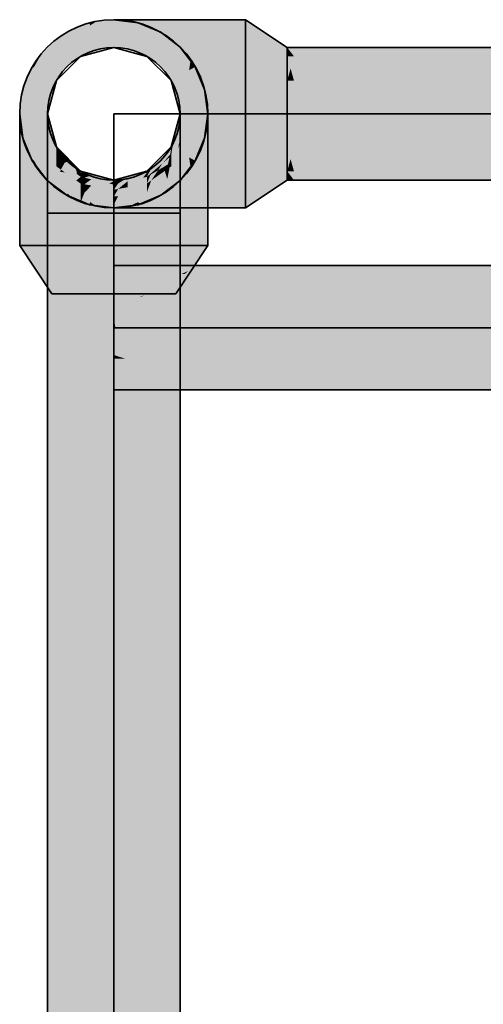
# Model space of a CAD drawing. Extents: x -459 to 541, y -543 to 550.
# Tile 127 of 256: x -326.25 to -321.92, y 252.87 to 262.07. Entities that reach past the tile are written whole.
import ezdxf

# ---------------------------------------------------------------- set-up
doc = ezdxf.new("R2010")
doc.units = 0
doc.layers.get('0').update_dxf_attribs({"lineweight": 35})
doc.layers.add('0-Shading', color=7, linetype='Continuous', lineweight=35)
doc.layers.add('H_Ruecklauf', color=5, linetype='Continuous', lineweight=35, true_color=0x0000ff)

# ---------------------------------------------------------------- blocks, each defined once
blk = doc.blocks.new('3D-Ansicht-A07ALAKR1N', base_point=(-428.9969, 201.23))
at = {"layer": '0-Shading', "color": 172, "true_color": 0x0000c5}
for points in [[(-325.5929, 262.0197), (-325.5994, 262.0439), (-325.7571, 261.8616), (-325.8116, 261.956)], [(-325.544, 262.0512), (-325.5994, 262.0439), (-325.5929, 262.0197)], [(-325.5321, 261.7928), (-325.544, 262.0512), (-325.5929, 262.0197)], [(-325.5321, 261.7928), (-325.3716, 261.9398), (-325.544, 262.0512), (-325.3716, 262.0739)], [(-325.2172, 262.0536), (-325.3716, 262.0739), (-325.3716, 261.9398)], [(-325.2112, 261.7928), (-325.1439, 262.0439), (-325.3716, 261.9398), (-325.2172, 262.0536)], [(-324.9376, 261.9585), (-325.1439, 262.0439), (-325.0991, 261.7464), (-325.2112, 261.7928)], [(-325.7571, 261.8616), (-325.8116, 261.956), (-325.8744, 261.6967), (-325.9939, 261.8162)], [(-325.5321, 261.7928), (-325.5929, 262.0197), (-325.6816, 261.7308), (-325.7571, 261.8616)], [(-325.0616, 261.7308), (-324.9316, 261.956), (-325.0991, 261.7464), (-324.9376, 261.9585)], [(-324.7494, 261.8162), (-324.9316, 261.956), (-324.9332, 261.6323), (-325.0616, 261.7308)], [(-325.6816, 261.7308), (-325.7571, 261.8616), (-325.81, 261.6323), (-325.8744, 261.6967)], [(-325.3716, 261.9398), (-325.5321, 261.7928), (-325.5165, 261.7948)], [(-325.3716, 261.8139), (-325.3716, 261.9398), (-325.5165, 261.7948)], [(-325.2112, 261.7928), (-325.3716, 261.9398), (-325.3716, 261.8139)], [(-325.9527, 261.5294), (-325.8744, 261.6967), (-326.066, 261.7221), (-325.9939, 261.8162)], [(-324.8347, 261.5039), (-324.7494, 261.8162), (-324.9332, 261.6323)], [(-324.8347, 261.5039), (-324.6669, 261.6008), (-324.7494, 261.8162), (-324.6538, 261.6916)], [(-326.066, 261.7221), (-326.1337, 261.6339), (-326.1207, 261.6264)], [(-325.9527, 261.5294), (-326.066, 261.7221), (-326.1207, 261.6264)], [(-325.81, 261.6323), (-325.8744, 261.6967), (-325.9085, 261.5039), (-325.9527, 261.5294)], [(-324.6669, 261.6008), (-324.6095, 261.6339), (-324.6538, 261.6916)], [(-326.1207, 261.6264), (-326.1337, 261.6339), (-326.1889, 261.4129), (-326.2216, 261.4217)], [(-325.9975, 261.3616), (-325.9527, 261.5294), (-326.1889, 261.4129), (-326.1207, 261.6264)], [(-324.7727, 261.3544), (-324.6878, 261.3771), (-324.8347, 261.5039), (-324.6669, 261.6008)], [(-324.6878, 261.3771), (-324.5216, 261.4217), (-324.6669, 261.6008), (-324.6095, 261.6339)], [(-325.9085, 261.5039), (-325.9527, 261.5294), (-325.9705, 261.3544), (-325.9975, 261.3616)], [(-326.1889, 261.4129), (-326.2216, 261.4217), (-326.2115, 261.1939), (-326.2516, 261.1939)], [(-326.0121, 261.1939), (-325.9975, 261.3616), (-326.2115, 261.1939), (-326.1889, 261.4129)], [(-324.6937, 261.1939), (-324.4916, 261.1939), (-324.6878, 261.3771), (-324.5216, 261.4217)], [(-325.9705, 261.3544), (-325.9975, 261.3616), (-325.9916, 261.1939), (-326.0121, 261.1939)], [(-324.7516, 261.1939), (-324.6937, 261.1939), (-324.7727, 261.3544), (-324.6878, 261.3771)], [(-326.2115, 261.1939), (-326.2516, 261.1939), (-326.1889, 260.9749), (-326.2216, 260.9662)], [(-325.9975, 261.0262), (-326.0121, 261.1939), (-326.1889, 260.9749), (-326.2115, 261.1939)], [(-325.9916, 261.1939), (-326.0121, 261.1939), (-325.9705, 261.0334), (-325.9975, 261.0262)], [(-324.7727, 261.0334), (-324.6878, 261.0107), (-324.7516, 261.1939), (-324.6937, 261.1939)], [(-324.6878, 261.0107), (-324.5216, 260.9662), (-324.6937, 261.1939), (-324.4916, 261.1939)], [(-325.9527, 260.8584), (-325.9975, 261.0262), (-326.1207, 260.7614), (-326.1889, 260.9749)], [(-325.9705, 261.0334), (-325.9975, 261.0262), (-325.9085, 260.8839), (-325.9527, 260.8584)], [(-324.8347, 260.8839), (-324.6669, 260.787), (-324.7727, 261.0334), (-324.6878, 261.0107)], [(-326.1889, 260.9749), (-326.2216, 260.9662), (-326.1207, 260.7614), (-326.1337, 260.7539)], [(-324.6669, 260.787), (-324.6095, 260.7539), (-324.6878, 261.0107), (-324.5216, 260.9662)], [(-325.9939, 260.5717), (-325.9418, 260.8351), (-326.1207, 260.7614), (-325.9527, 260.8584)], [(-325.9085, 260.8839), (-325.9527, 260.8584), (-325.81, 260.7555), (-325.8744, 260.6912)], [(-324.9332, 260.7555), (-324.6669, 260.787), (-324.8347, 260.8839)], [(-326.1207, 260.7614), (-326.1337, 260.7539), (-326.066, 260.6657)], [(-325.9939, 260.5717), (-326.1207, 260.7614), (-326.066, 260.6657)], [(-325.9418, 260.8351), (-325.9939, 260.5717), (-325.9079, 260.6577)], [(-325.8744, 260.6912), (-325.9418, 260.8351), (-325.9079, 260.6577)], [(-325.7055, 260.6156), (-325.81, 260.7555), (-325.7571, 260.5262), (-325.8744, 260.6912)], [(-325.81, 260.7555), (-325.7055, 260.6156), (-325.7356, 260.6984)], [(-324.9316, 260.4318), (-324.7494, 260.5717), (-325.0616, 260.657), (-324.9332, 260.7555)], [(-324.9332, 260.7555), (-324.7494, 260.5717), (-324.6669, 260.787), (-324.6538, 260.6962)], [(-324.6538, 260.6962), (-324.6095, 260.7539), (-324.6669, 260.787)], [(-325.9079, 260.6577), (-325.9939, 260.5717), (-325.8019, 260.4486), (-325.8116, 260.4318)], [(-325.7571, 260.5262), (-325.8744, 260.6912), (-325.8019, 260.4486), (-325.9079, 260.6577)], [(-325.7055, 260.6156), (-325.6816, 260.657), (-325.7356, 260.6984)], [(-325.6816, 260.657), (-325.7055, 260.6156), (-325.5321, 260.595), (-325.5768, 260.4282)], [(-324.9376, 260.4293), (-324.9316, 260.4318), (-325.0991, 260.6414), (-325.0616, 260.657)], [(-325.5768, 260.4282), (-325.7055, 260.6156), (-325.5929, 260.368), (-325.7571, 260.5262)], [(-325.3716, 260.3139), (-325.5141, 260.5906), (-325.5768, 260.4282), (-325.5321, 260.595)], [(-325.5165, 260.593), (-325.5321, 260.595), (-325.5141, 260.5906)], [(-325.3857, 260.5758), (-325.5165, 260.593), (-325.3716, 260.5553), (-325.5141, 260.5906)], [(-325.5141, 260.5906), (-325.3716, 260.3139), (-325.3716, 260.448)], [(-325.3716, 260.5553), (-325.5141, 260.5906), (-325.3716, 260.448)], [(-325.3716, 260.5553), (-325.3716, 260.5739), (-325.3857, 260.5758)], [(-325.3716, 260.5739), (-325.3716, 260.5553), (-325.2112, 260.595), (-325.1497, 260.3657)], [(-325.0991, 260.6414), (-325.2112, 260.595), (-325.1173, 260.3549), (-325.1497, 260.3657)], [(-325.0991, 260.6414), (-325.1173, 260.3549), (-324.9376, 260.4293)], [(-325.5929, 260.368), (-325.7571, 260.5262), (-325.7646, 260.4123), (-325.8019, 260.4486)], [(-325.1497, 260.3657), (-325.3716, 260.5553), (-325.2172, 260.3342), (-325.3716, 260.448)], [(-325.8019, 260.4486), (-325.8116, 260.4318), (-325.7646, 260.4123)], [(-325.5929, 260.368), (-325.7646, 260.4123), (-325.5994, 260.3439)], [(-325.4421, 260.3232), (-325.5768, 260.4282), (-325.544, 260.3366), (-325.5929, 260.368)], [(-325.3716, 260.3139), (-325.5768, 260.4282), (-325.4421, 260.3232)], [(-325.3716, 260.448), (-325.3716, 260.3139), (-325.2172, 260.3342)], [(-325.5929, 260.368), (-325.5994, 260.3439), (-325.544, 260.3366)], [(-325.1497, 260.3657), (-325.2172, 260.3342), (-325.1439, 260.3439)], [(-325.1497, 260.3657), (-325.1439, 260.3439), (-325.1173, 260.3549)]]:
    blk.add_solid(points, dxfattribs=at)
at = {"layer": '0-Shading', "color": 174, "true_color": 0x000090}
for points in [[(-324.1396, 262.0439), (-324.1396, 262.0739), (-325.1439, 262.0439), (-325.3716, 262.0739)], [(-326.2516, 259.9619), (-326.2216, 259.9619), (-326.2516, 261.1939), (-326.2216, 260.9661)], [(-324.5216, 259.9619), (-324.4916, 259.9619), (-324.5216, 260.9661), (-324.4916, 261.1939)], [(-324.1396, 260.3139), (-324.1396, 260.3439), (-325.3716, 260.3139), (-325.1439, 260.3439)]]:
    blk.add_solid(points, dxfattribs=at)
at = {"layer": '0-Shading', "color": 174, "true_color": 0x0000b0}
for points in [[(-324.1396, 261.956), (-324.1396, 262.0439), (-324.9316, 261.956), (-325.1439, 262.0439)], [(-326.2216, 259.9619), (-326.1337, 259.9619), (-326.2216, 260.9661), (-326.1337, 260.7539)], [(-324.6095, 259.9619), (-324.5216, 259.9619), (-324.6095, 260.7539), (-324.5216, 260.9661)], [(-324.1396, 260.3439), (-324.1396, 260.4318), (-325.1439, 260.3439), (-324.9316, 260.4318)]]:
    blk.add_solid(points, dxfattribs=at)
at = {"layer": '0-Shading', "color": 174, "true_color": 0x00008d}
for points in [[(-324.1396, 262.0739), (-324.1396, 262.0439), (-323.7496, 261.8139), (-323.7496, 261.7928)], [(-324.1396, 260.3439), (-324.1396, 260.3139), (-323.7496, 260.595), (-323.7496, 260.5739)], [(-326.2216, 259.9619), (-326.2516, 259.9619), (-325.9319, 259.5119), (-325.9516, 259.5119)], [(-324.4916, 259.9619), (-324.5216, 259.9619), (-324.7916, 259.5119), (-324.8114, 259.5119)]]:
    blk.add_solid(points, dxfattribs=at)
at = {"layer": '0-Shading', "color": 174, "true_color": 0x0000a8}
for points in [[(-324.1396, 262.0439), (-324.1396, 261.956), (-323.7496, 261.7928), (-323.7496, 261.7308)], [(-324.1396, 260.4318), (-324.1396, 260.3439), (-323.7496, 260.657), (-323.7496, 260.595)], [(-326.1337, 259.9619), (-326.2216, 259.9619), (-325.8739, 259.5119), (-325.9319, 259.5119)], [(-324.5216, 259.9619), (-324.6095, 259.9619), (-324.8114, 259.5119), (-324.8693, 259.5119)]]:
    blk.add_solid(points, dxfattribs=at)
at = {"layer": '0-Shading', "color": 172, "true_color": 0x0000cd}
for points in [[(-324.1396, 261.8162), (-324.1396, 261.956), (-324.7494, 261.8162), (-324.9316, 261.956)], [(-326.1337, 259.9619), (-325.9939, 259.9619), (-326.1337, 260.7539), (-325.9939, 260.5717)], [(-324.7494, 259.9619), (-324.6095, 259.9619), (-324.7494, 260.5717), (-324.6095, 260.7539)], [(-324.1396, 260.4318), (-324.1396, 260.5717), (-324.9316, 260.4318), (-324.7494, 260.5717)]]:
    blk.add_solid(points, dxfattribs=at)
at = {"layer": '0-Shading', "color": 172, "true_color": 0x0000c0}
for points in [[(-324.1396, 261.956), (-324.1396, 261.8162), (-323.7496, 261.7308), (-323.7496, 261.6323)], [(-324.1396, 260.5717), (-324.1396, 260.4318), (-323.7496, 260.7555), (-323.7496, 260.657)], [(-325.9939, 259.9619), (-326.1337, 259.9619), (-325.7817, 259.5119), (-325.8739, 259.5119)], [(-324.6095, 259.9619), (-324.7494, 259.9619), (-324.8693, 259.5119), (-324.9615, 259.5119)]]:
    blk.add_solid(points, dxfattribs=at)
at = {"layer": '0-Shading', "color": 172, "true_color": 0x0000e4}
for points in [[(-324.1396, 261.6339), (-324.1396, 261.8162), (-324.6095, 261.6339), (-324.7494, 261.8162)], [(-324.1396, 260.5717), (-324.1396, 260.7539), (-324.7494, 260.5717), (-324.6095, 260.7539)], [(-325.9939, 259.9619), (-325.8116, 259.9619), (-325.9939, 260.5717), (-325.8116, 260.4318)], [(-324.9316, 259.9619), (-324.7494, 259.9619), (-324.9316, 260.4318), (-324.7494, 260.5717)]]:
    blk.add_solid(points, dxfattribs=at)
at = {"layer": '0-Shading', "color": 172, "true_color": 0x0000d3}
for points in [[(-324.1396, 261.8162), (-324.1396, 261.6339), (-323.7496, 261.6323), (-323.7496, 261.5039)], [(-324.1396, 260.7539), (-324.1396, 260.5717), (-323.7496, 260.8839), (-323.7496, 260.7555)], [(-325.9085, 260.5739), (-325.9085, 260.4244), (-325.8935, 260.5663)], [(-325.8935, 260.5663), (-325.9085, 260.4244), (-325.7697, 260.5045), (-325.7008, 260.3706)], [(-325.0213, 260.4806), (-325.0616, 260.3656), (-324.8637, 260.5594), (-324.8423, 260.4224)], [(-324.8423, 260.4224), (-324.8347, 260.4244), (-324.8637, 260.5594), (-324.8347, 260.5739)], [(-325.7008, 260.3706), (-325.6816, 260.3656), (-325.7697, 260.5045), (-325.6816, 260.4604)], [(-325.0616, 260.4604), (-325.0616, 260.3656), (-325.0213, 260.4806)], [(-325.8116, 259.9619), (-325.9939, 259.9619), (-325.6616, 259.5119), (-325.7817, 259.5119)], [(-324.7494, 259.9619), (-324.9316, 259.9619), (-324.9615, 259.5119), (-325.0816, 259.5119)]]:
    blk.add_solid(points, dxfattribs=at)
at = {"layer": '0-Shading', "color": 174, "true_color": 0x0000a0}
for points in [[(-323.7179, 261.7724), (-323.7496, 261.8139), (-323.7496, 261.7308)], [(-323.1786, 261.7308), (-322.6972, 261.8139), (-323.6862, 261.7308), (-323.7496, 261.8139)], [(-323.6862, 261.7308), (-323.7179, 261.7724), (-323.7496, 261.7308)], [(-320.7466, 261.8139), (-322.6972, 261.8139), (-320.7466, 261.7308), (-323.1786, 261.7308)], [(-323.7179, 260.6154), (-323.7496, 260.657), (-323.7496, 260.5739)], [(-323.5638, 260.5739), (-323.7496, 260.657), (-323.6862, 260.5739)], [(-323.3907, 260.5739), (-323.6862, 260.657), (-323.5638, 260.5739), (-323.7496, 260.657)], [(-323.1786, 260.5739), (-323.5638, 260.657), (-323.3907, 260.5739), (-323.6862, 260.657)], [(-322.942, 260.5739), (-323.3907, 260.657), (-323.1786, 260.5739), (-323.5638, 260.657)], [(-320.7466, 260.657), (-323.3907, 260.657), (-320.7466, 260.5739), (-322.942, 260.5739)], [(-323.6862, 260.5739), (-323.7179, 260.6154), (-323.7496, 260.5739)], [(-325.9916, 260.2639), (-325.9085, 260.2639), (-325.9916, 260.5046), (-325.9085, 260.4244)], [(-324.8347, 260.2639), (-324.7516, 260.2639), (-324.8347, 260.4244), (-324.7516, 260.5046)], [(-325.9916, 260.2639), (-325.9916, 207.4139), (-325.9085, 260.2639), (-325.9085, 207.3731)], [(-324.8347, 260.2639), (-324.8347, 259.002), (-324.7516, 260.2639), (-324.8025, 258.154)], [(-324.7516, 260.2639), (-324.8025, 258.154), (-324.7516, 256.8164)], [(-324.6749, 259.7239), (-324.6169, 259.7739), (-325.3716, 259.6962), (-325.3716, 259.7739)], [(-318.5552, 259.7739), (-324.6169, 259.7739), (-318.5552, 259.6962), (-324.7069, 259.6962)], [(-324.6749, 259.7239), (-325.3716, 259.6962), (-324.7375, 259.6962)], [(-324.7069, 259.6962), (-324.6749, 259.7239), (-324.7375, 259.6962)], [(-324.8347, 259.002), (-324.8347, 256.8164), (-324.8025, 258.154)], [(-325.3716, 258.6916), (-325.3716, 258.6139), (-318.5552, 258.6916), (-318.5552, 258.6139)], [(-324.8025, 258.154), (-324.8347, 256.8164), (-324.7516, 255.8445), (-324.8018, 255.819)], [(-324.8025, 258.154), (-324.7516, 255.8445), (-324.7516, 256.8164)], [(-324.8347, 252.107), (-324.7516, 249.1214), (-324.8347, 256.8164), (-324.7516, 254.2927)], [(-324.8018, 255.819), (-324.7516, 254.2927), (-324.7516, 255.8445)]]:
    blk.add_solid(points, dxfattribs=at)
at = {"layer": '0-Shading', "color": 172, "true_color": 0x0000d9}
for points in [[(-323.7496, 261.7308), (-323.7496, 261.5039), (-323.7179, 261.6174)], [(-323.6862, 261.5039), (-323.5638, 261.5039), (-323.7496, 261.7308)], [(-323.5638, 261.5039), (-323.4658, 261.5616), (-323.7496, 261.7308), (-323.6862, 261.7308)], [(-323.4658, 261.5616), (-323.1786, 261.7308), (-323.6862, 261.7308)], [(-320.7466, 261.7308), (-323.1786, 261.7308), (-320.7466, 261.5039), (-323.5638, 261.5039)], [(-323.7496, 261.5039), (-323.6862, 261.5039), (-323.7179, 261.6174)], [(-323.7179, 260.7704), (-323.7496, 260.8839), (-323.7496, 260.657)], [(-323.5638, 260.657), (-323.7496, 260.8839), (-323.6862, 260.657)], [(-323.3907, 260.657), (-323.6862, 260.8839), (-323.5638, 260.657), (-323.7496, 260.8839)], [(-320.7466, 260.8839), (-323.6862, 260.8839), (-320.7466, 260.657), (-323.3907, 260.657)], [(-323.6862, 260.657), (-323.7179, 260.7704), (-323.7496, 260.657)], [(-325.9085, 260.2639), (-325.6816, 260.2639), (-325.9085, 260.4244), (-325.6816, 260.3656)], [(-325.0616, 260.3656), (-325.0616, 260.2639), (-324.8423, 260.4224), (-324.8347, 260.2639)], [(-324.8347, 260.2639), (-324.8347, 260.4244), (-324.8423, 260.4224)], [(-325.6816, 260.2639), (-325.9085, 260.2639), (-325.6816, 255.5545)], [(-325.9085, 260.2639), (-325.9085, 207.3731), (-325.6816, 255.5545), (-325.6816, 207.3432)], [(-324.8347, 259.002), (-324.8347, 260.2639), (-325.0616, 260.2639)], [(-325.0616, 260.2639), (-325.0616, 259.2655), (-324.8864, 259.2894)], [(-324.7895, 259.6501), (-324.7375, 259.6962), (-325.3716, 259.4839), (-325.3716, 259.6962)], [(-325.0875, 259.4941), (-324.9409, 259.5555), (-325.3716, 259.4839), (-324.7895, 259.6501)], [(-324.9773, 259.4839), (-324.7895, 259.6501), (-325.0555, 259.4839)], [(-324.8764, 259.4839), (-324.7069, 259.6962), (-324.9773, 259.4839), (-324.7375, 259.6962)], [(-318.5552, 259.6962), (-324.7069, 259.6962), (-318.5552, 259.4839), (-324.8764, 259.4839)], [(-325.0555, 259.4839), (-324.9409, 259.5555), (-325.112, 259.4839)], [(-325.0875, 259.4941), (-325.3716, 259.4839), (-325.13, 259.4839)], [(-325.112, 259.4839), (-325.0875, 259.4941), (-325.13, 259.4839)], [(-325.0616, 259.2655), (-324.8347, 259.002), (-324.8864, 259.2894)], [(-325.0616, 259.2655), (-325.0616, 259.002), (-324.8347, 259.002), (-324.8347, 256.8164)], [(-325.0616, 255.5545), (-324.8347, 252.107), (-325.0616, 259.002), (-324.8347, 256.8164)], [(-325.2631, 258.9039), (-325.3716, 258.9039), (-325.3716, 258.701)], [(-318.5552, 258.9039), (-325.2631, 258.9039), (-325.3716, 258.6916), (-325.3716, 258.701)], [(-318.5552, 258.9039), (-325.3716, 258.6916), (-318.5552, 258.6916)], [(-324.8347, 229.8221), (-324.8347, 252.107), (-325.0616, 237.9789), (-325.0616, 255.5545)]]:
    blk.add_solid(points, dxfattribs=at)
at = {"layer": '0-Shading', "color": 5, "true_color": 0x0000f5}
for points in [[(-324.1396, 261.4217), (-324.1396, 261.6339), (-324.5216, 261.4217), (-324.6095, 261.6339)], [(-324.1396, 260.7539), (-324.1396, 260.9662), (-324.6095, 260.7539), (-324.5216, 260.9662)], [(-325.8116, 259.9619), (-325.5994, 259.9619), (-325.8116, 260.4318), (-325.5994, 260.3439)], [(-325.1439, 259.9619), (-324.9316, 259.9619), (-325.1439, 260.3439), (-324.9316, 260.4318)]]:
    blk.add_solid(points, dxfattribs=at)
at = {"layer": '0-Shading', "color": 172, "true_color": 0x0000e1}
for points in [[(-324.1396, 261.6339), (-324.1396, 261.4217), (-323.7496, 261.5039), (-323.7496, 261.3544)], [(-324.1396, 260.9662), (-324.1396, 260.7539), (-323.7496, 261.0334), (-323.7496, 260.8839)], [(-325.6459, 260.5351), (-325.6816, 260.5418), (-325.6816, 260.4604)], [(-325.5816, 260.5229), (-325.6459, 260.5351), (-325.6459, 260.4557), (-325.6816, 260.4604)], [(-325.6459, 260.4557), (-325.3716, 260.4189), (-325.5816, 260.5229), (-325.3716, 260.4831)], [(-325.2432, 260.5074), (-325.3308, 260.4908), (-325.3308, 260.4244), (-325.3716, 260.4189)], [(-325.3308, 260.4908), (-325.3716, 260.4831), (-325.3716, 260.4189)], [(-325.3308, 260.4244), (-325.0616, 260.4604), (-325.2432, 260.5074), (-325.0616, 260.5418)], [(-325.5994, 259.9619), (-325.8116, 259.9619), (-325.5217, 259.5119), (-325.6616, 259.5119)], [(-324.9316, 259.9619), (-325.1439, 259.9619), (-325.0816, 259.5119), (-325.2215, 259.5119)]]:
    blk.add_solid(points, dxfattribs=at)
at = {"layer": '0-Shading', "color": 5, "true_color": 0x0000fa}
for points in [[(-323.7179, 261.3489), (-323.7496, 261.5039), (-323.7496, 261.1939)], [(-323.6567, 261.3489), (-323.7496, 261.5039), (-323.7024, 261.2727)], [(-323.7496, 261.5039), (-323.6567, 261.3489), (-323.6862, 261.5039), (-323.6111, 261.425)], [(-320.7466, 261.5039), (-323.5638, 261.5039), (-320.7466, 261.1939), (-323.7496, 261.1939)], [(-323.6111, 261.425), (-323.5638, 261.5039), (-323.6862, 261.5039)], [(-323.7024, 261.2727), (-323.7179, 261.3489), (-323.7496, 261.1939)], [(-323.7179, 261.0389), (-323.7496, 261.1939), (-323.7496, 260.8839)], [(-320.7466, 261.1939), (-323.7496, 261.1939), (-320.7466, 260.8839), (-323.6862, 260.8839)], [(-323.6862, 260.8839), (-323.7179, 261.0389), (-323.7496, 260.8839)], [(-325.3716, 258.5402), (-325.3716, 260.2639), (-325.6816, 260.2639)], [(-325.3716, 247.3977), (-325.3716, 258.5402), (-325.6816, 255.5545), (-325.6816, 260.2639)], [(-325.3716, 260.2639), (-325.1228, 259.2512), (-325.0616, 260.2639), (-325.0616, 259.2655)], [(-325.3716, 258.5402), (-325.0616, 255.5545), (-325.3716, 260.2639), (-325.0616, 259.002)], [(-325.2339, 259.4401), (-325.13, 259.4839), (-325.3716, 259.4207), (-325.3716, 259.4839)], [(-325.3716, 259.303), (-325.112, 259.4839), (-325.3716, 259.3821), (-325.13, 259.4839)], [(-325.3568, 259.1939), (-325.0555, 259.4839), (-325.3716, 259.303), (-325.112, 259.4839)], [(-325.2169, 259.1939), (-324.9773, 259.4839), (-325.3568, 259.1939), (-325.0555, 259.4839)], [(-325.08, 259.1939), (-324.8764, 259.4839), (-325.2169, 259.1939), (-324.9773, 259.4839)], [(-318.5552, 259.4839), (-324.8764, 259.4839), (-318.5552, 259.1939), (-325.08, 259.1939)], [(-325.3716, 259.3821), (-325.2339, 259.4401), (-325.3716, 259.4207)], [(-325.3568, 259.1939), (-325.3716, 259.303), (-325.3716, 259.1939)], [(-325.3568, 259.1939), (-325.3716, 259.1939), (-325.3716, 259.1703)], [(-325.3716, 258.938), (-325.2169, 259.1939), (-325.3716, 259.1703), (-325.3568, 259.1939)], [(-325.2631, 258.9039), (-325.08, 259.1939), (-325.3716, 258.938), (-325.2169, 259.1939)], [(-318.5552, 259.1939), (-325.08, 259.1939), (-318.5552, 258.9039), (-325.2631, 258.9039)], [(-325.1228, 259.2512), (-325.0616, 259.002), (-325.0616, 259.2655)], [(-325.2631, 258.9039), (-325.3716, 258.938), (-325.3716, 258.9039)], [(-325.0616, 237.9789), (-325.0616, 255.5545), (-325.3716, 247.3977), (-325.3716, 258.5402)], [(-325.6816, 255.5545), (-325.6816, 207.3432), (-325.3716, 247.3977), (-325.3716, 207.3323)]]:
    blk.add_solid(points, dxfattribs=at)
at = {"layer": '0-Shading', "color": 5, "true_color": 0x0000fd}
for points in [[(-324.1396, 261.1939), (-324.1396, 261.4217), (-324.4916, 261.1939), (-324.5216, 261.4217)], [(-324.1396, 260.9662), (-324.1396, 261.1939), (-324.5216, 260.9662), (-324.4916, 261.1939)], [(-325.5994, 259.9619), (-325.3716, 259.9619), (-325.5994, 260.3439), (-325.3716, 260.3139)], [(-325.3716, 259.9619), (-325.1439, 259.9619), (-325.3716, 260.3139), (-325.1439, 260.3439)]]:
    blk.add_solid(points, dxfattribs=at)
at = {"layer": '0-Shading', "color": 5, "true_color": 0x0000e8}
for points in [[(-324.1396, 261.4217), (-324.1396, 261.1939), (-323.7496, 261.3544), (-323.7496, 261.1939)], [(-324.1396, 261.1939), (-324.1396, 260.9662), (-323.7496, 261.1939), (-323.7496, 261.0334)], [(-325.3716, 259.9619), (-325.5994, 259.9619), (-325.3716, 259.5119), (-325.5217, 259.5119)], [(-325.1439, 259.9619), (-325.3716, 259.9619), (-325.2215, 259.5119), (-325.3716, 259.5119)]]:
    blk.add_solid(points, dxfattribs=at)
at = {"layer": '0-Shading', "color": 176, "true_color": 0x000083}
for points in [[(-325.9916, 261.1622), (-325.9085, 260.8628), (-325.9916, 261.1939), (-325.9085, 260.8839)], [(-324.8347, 260.8839), (-324.8347, 260.8726), (-324.7516, 261.1939), (-324.7516, 261.191)], [(-324.7985, 260.9931), (-324.7516, 261.191), (-324.8347, 260.8705), (-324.827, 260.9022)], [(-324.7516, 261.191), (-324.7985, 260.9931), (-324.7516, 261.1764)], [(-324.7985, 260.9931), (-324.7516, 261.1622), (-324.7516, 261.1764)], [(-324.7985, 260.9931), (-324.8347, 260.8705), (-324.8347, 260.8628)], [(-324.827, 260.9022), (-324.8347, 260.8726), (-324.8347, 260.8705)]]:
    blk.add_solid(points, dxfattribs=at)
at = {"layer": '0-Shading', "color": 174, "true_color": 0x00008c}
for points in [[(-325.9916, 261.0693), (-325.9085, 260.8008), (-325.9916, 261.1622), (-325.9085, 260.8628)], [(-324.7516, 261.1622), (-324.7985, 260.9931), (-324.7516, 261.1109), (-324.8116, 260.9316)], [(-324.7516, 261.1109), (-324.8347, 260.8008), (-324.7985, 260.9177)], [(-324.8347, 260.8008), (-324.7516, 261.1109), (-324.8258, 260.8653), (-324.8116, 260.9316)], [(-324.7985, 260.9177), (-324.7516, 261.0693), (-324.7516, 261.1109)], [(-324.7985, 260.9931), (-324.8347, 260.8628), (-324.8116, 260.9316)], [(-324.8116, 260.9316), (-324.8347, 260.8628), (-324.8347, 260.8235)], [(-324.8347, 260.8008), (-324.8258, 260.8653), (-324.8347, 260.8235)]]:
    blk.add_solid(points, dxfattribs=at)
at = {"layer": '0-Shading', "color": 174, "true_color": 0x000093}
for points in [[(-325.9916, 260.9215), (-325.9085, 260.7023), (-325.9916, 261.0693), (-325.9085, 260.8008)], [(-324.7723, 260.8669), (-324.7516, 261.0693), (-324.8176, 260.7473), (-324.7818, 260.9492)], [(-324.7818, 260.9492), (-324.7516, 261.0693), (-324.7723, 261.0024)], [(-324.7516, 261.0693), (-324.7723, 260.8669), (-324.7516, 260.9566)], [(-324.7985, 260.9177), (-324.8347, 260.7384), (-324.7723, 261.0024), (-324.7818, 260.9492)], [(-324.7818, 260.9492), (-324.8347, 260.7384), (-324.8176, 260.7473), (-324.8347, 260.7023)], [(-324.7723, 260.8669), (-324.7516, 260.9215), (-324.7516, 260.9566)], [(-324.8347, 260.8008), (-324.8347, 260.7384), (-324.7985, 260.9177)]]:
    blk.add_solid(points, dxfattribs=at)
at = {"layer": '0-Shading', "color": 174, "true_color": 0x000099}
for points in [[(-325.9916, 260.7289), (-325.9085, 260.5739), (-325.9916, 260.9215), (-325.9085, 260.7023)], [(-324.7723, 260.8669), (-324.8176, 260.7473), (-324.8176, 260.6057), (-324.8347, 260.5739)], [(-324.8176, 260.6057), (-324.7516, 260.7289), (-324.7723, 260.8669), (-324.7516, 260.9215)], [(-324.8176, 260.7473), (-324.8347, 260.7023), (-324.8347, 260.5739)]]:
    blk.add_solid(points, dxfattribs=at)
at = {"layer": '0-Shading', "color": 176, "true_color": 0x00008b}
for points in [[(-325.8935, 260.8688), (-325.9085, 260.8839), (-325.9085, 260.8628)], [(-325.8935, 260.8482), (-325.8663, 260.8416), (-325.9085, 260.8628), (-325.8935, 260.8688)], [(-325.8663, 260.822), (-325.8318, 260.8072), (-325.8935, 260.8482), (-325.8663, 260.8416)], [(-324.8347, 260.8726), (-325.0616, 260.6436), (-324.9466, 260.7547)], [(-324.8347, 260.8726), (-324.9855, 260.7293), (-325.0616, 260.6436), (-325.0616, 260.6457)], [(-324.8347, 260.8839), (-324.9466, 260.772), (-324.8347, 260.8726), (-324.9855, 260.7293)], [(-324.8347, 260.8726), (-324.9466, 260.7547), (-324.8347, 260.8705), (-324.9141, 260.7861)], [(-324.9141, 260.7861), (-324.8347, 260.8628), (-324.8347, 260.8705)], [(-325.8318, 260.7886), (-325.7948, 260.7701), (-325.8663, 260.822), (-325.8318, 260.8072)], [(-325.759, 260.7344), (-325.7948, 260.7701), (-325.7948, 260.7529), (-325.8318, 260.7886)], [(-325.7948, 260.7529), (-325.6816, 260.6436), (-325.759, 260.7344), (-325.6816, 260.657)], [(-324.9466, 260.772), (-325.0616, 260.657), (-324.9855, 260.7293)], [(-324.9855, 260.7293), (-325.0616, 260.657), (-325.0616, 260.6457)]]:
    blk.add_solid(points, dxfattribs=at)
at = {"layer": '0-Shading', "color": 174, "true_color": 0x0000a2}
for points in [[(-325.8935, 260.8482), (-325.9085, 260.8628), (-325.9085, 260.8008)], [(-325.8935, 260.7878), (-325.8663, 260.822), (-325.9085, 260.8008), (-325.8935, 260.8482)], [(-324.9141, 260.7321), (-324.8347, 260.8628), (-325.0213, 260.6393), (-324.9586, 260.7251)], [(-324.9586, 260.7251), (-324.8347, 260.8628), (-324.9141, 260.7861)], [(-324.8347, 260.8628), (-324.9141, 260.7321), (-324.845, 260.8117)], [(-324.8347, 260.8235), (-324.8347, 260.8628), (-324.845, 260.8117)], [(-325.8663, 260.7643), (-325.8318, 260.7886), (-325.8935, 260.7878), (-325.8663, 260.822)], [(-325.7948, 260.7529), (-325.8318, 260.7886), (-325.8318, 260.7344), (-325.8663, 260.7643)], [(-325.7948, 260.7529), (-325.8318, 260.7344), (-325.6816, 260.6436), (-325.722, 260.6393)], [(-324.9141, 260.7861), (-324.9466, 260.7547), (-325.054, 260.6191), (-325.0524, 260.6221)], [(-324.9141, 260.7861), (-325.054, 260.6191), (-324.9586, 260.7251)], [(-324.9466, 260.7547), (-325.0213, 260.6826), (-325.0524, 260.6221)], [(-324.845, 260.8117), (-324.9141, 260.7321), (-324.8498, 260.7878)], [(-324.8347, 260.8235), (-324.845, 260.8117), (-324.8347, 260.8008), (-324.8498, 260.7878)], [(-325.0213, 260.6393), (-324.9586, 260.7251), (-325.0616, 260.6043), (-325.054, 260.6191)], [(-325.0213, 260.6826), (-325.0616, 260.6436), (-325.0524, 260.6221), (-325.0616, 260.6106)], [(-325.722, 260.6393), (-325.6816, 260.6043), (-325.6816, 260.6436)], [(-325.0524, 260.6221), (-325.0616, 260.6106), (-325.054, 260.6191)], [(-325.054, 260.6191), (-325.0616, 260.6106), (-325.0616, 260.6043)]]:
    blk.add_solid(points, dxfattribs=at)
at = {"layer": '0-Shading', "color": 172, "true_color": 0x0000b6}
for points in [[(-325.8935, 260.7878), (-325.9085, 260.8008), (-325.9085, 260.7023)], [(-325.8935, 260.6917), (-325.8663, 260.7643), (-325.9085, 260.7023), (-325.8935, 260.7878)], [(-325.8318, 260.7344), (-325.8663, 260.7643), (-325.8663, 260.6724), (-325.8935, 260.6917)], [(-324.8498, 260.7878), (-324.9141, 260.7321), (-324.8657, 260.72), (-324.9583, 260.6653)], [(-324.8347, 260.7384), (-324.8347, 260.8008), (-324.8657, 260.72), (-324.8498, 260.7878)], [(-325.8318, 260.7344), (-325.8663, 260.6724), (-325.722, 260.6393), (-325.8292, 260.6462)], [(-325.0213, 260.5704), (-324.9583, 260.6653), (-325.0616, 260.5418), (-325.0274, 260.6245)], [(-324.9583, 260.6653), (-324.9141, 260.7321), (-325.0274, 260.6245), (-325.0213, 260.6393)], [(-324.9141, 260.6462), (-324.9583, 260.6653), (-325.0213, 260.5704)], [(-324.9141, 260.6462), (-324.8715, 260.6956), (-324.9583, 260.6653), (-324.8657, 260.72)], [(-324.8979, 260.665), (-324.9141, 260.6462), (-324.8947, 260.6599)], [(-324.845, 260.7264), (-324.8979, 260.665), (-324.8498, 260.6917), (-324.8947, 260.6599)], [(-324.8715, 260.6956), (-324.8347, 260.7384), (-324.8657, 260.72)], [(-324.8347, 260.7023), (-324.8347, 260.7384), (-324.8498, 260.6917), (-324.845, 260.7264)], [(-325.722, 260.6393), (-325.8292, 260.6462), (-325.6816, 260.6043), (-325.722, 260.5704)], [(-325.722, 260.5704), (-325.6816, 260.5418), (-325.6816, 260.6043)], [(-325.0213, 260.6393), (-325.0616, 260.6043), (-325.0274, 260.6245)], [(-325.0274, 260.6245), (-325.0616, 260.6043), (-325.0616, 260.5418)]]:
    blk.add_solid(points, dxfattribs=at)
at = {"layer": '0-Shading', "color": 174, "true_color": 0x00009e}
for points in [[(-325.9916, 260.5046), (-325.9085, 260.4244), (-325.9916, 260.7289), (-325.9085, 260.5739)], [(-324.8347, 260.4244), (-324.7516, 260.5046), (-324.8176, 260.6057), (-324.7516, 260.7289)], [(-324.8347, 260.5739), (-324.8347, 260.4244), (-324.8176, 260.6057)]]:
    blk.add_solid(points, dxfattribs=at)
at = {"layer": '0-Shading', "color": 172, "true_color": 0x0000c7}
for points in [[(-325.8935, 260.6917), (-325.9085, 260.7023), (-325.9085, 260.5739)], [(-325.8663, 260.6724), (-325.8935, 260.6917), (-325.8935, 260.5663), (-325.9085, 260.5739)], [(-325.845, 260.648), (-325.8663, 260.6724), (-325.8718, 260.6511)], [(-325.8292, 260.6462), (-325.8663, 260.6724), (-325.845, 260.648)], [(-324.9141, 260.6462), (-325.0213, 260.4806), (-324.8947, 260.6599), (-324.8637, 260.5594)], [(-324.8947, 260.6599), (-324.871, 260.5831), (-324.8498, 260.6917)], [(-324.871, 260.5831), (-324.8347, 260.7023), (-324.8498, 260.6917)], [(-324.8347, 260.7023), (-324.871, 260.5831), (-324.8498, 260.5663), (-324.8637, 260.5594)], [(-324.8347, 260.7023), (-324.8498, 260.5663), (-324.8347, 260.5739)], [(-325.8748, 260.639), (-325.8935, 260.5663), (-325.7697, 260.5045)], [(-325.6816, 260.4604), (-325.845, 260.648), (-325.8748, 260.639), (-325.8718, 260.6511)], [(-325.6816, 260.4604), (-325.8748, 260.639), (-325.7697, 260.5045)], [(-325.6816, 260.5418), (-325.8292, 260.6462), (-325.6816, 260.4604), (-325.845, 260.648)], [(-324.9141, 260.6462), (-325.0213, 260.5704), (-325.0213, 260.4806), (-325.0616, 260.4604)], [(-325.0213, 260.5704), (-325.0616, 260.5418), (-325.0616, 260.4604)]]:
    blk.add_solid(points, dxfattribs=at)
at = {"layer": '0-Shading', "color": 174, "true_color": 0x00008f}
for points in [[(-325.4124, 260.5848), (-325.6816, 260.657), (-325.4447, 260.5892)], [(-325.4447, 260.5892), (-325.6816, 260.657), (-325.5, 260.5966), (-325.6816, 260.6436)], [(-325.0949, 260.6349), (-325.0616, 260.657), (-325.2432, 260.5966), (-325.1049, 260.6446)], [(-325.1049, 260.6446), (-325.0616, 260.657), (-325.0949, 260.648)], [(-325.0616, 260.657), (-325.0949, 260.6349), (-325.0616, 260.6457)], [(-325.3716, 260.5682), (-325.4447, 260.5892), (-325.4124, 260.5739), (-325.5, 260.5966)], [(-325.3716, 260.5739), (-325.4124, 260.5848), (-325.3716, 260.5682), (-325.4447, 260.5892)], [(-325.4124, 260.5739), (-325.3716, 260.5634), (-325.3716, 260.5682)], [(-325.3308, 260.5848), (-325.3716, 260.5682), (-325.0949, 260.648), (-325.1049, 260.6446)], [(-325.1049, 260.6446), (-325.3716, 260.5682), (-325.2432, 260.5966), (-325.3716, 260.5634)], [(-325.3716, 260.5739), (-325.3716, 260.5682), (-325.3308, 260.5848)], [(-325.0949, 260.6349), (-325.0616, 260.6436), (-325.0616, 260.6457)]]:
    blk.add_solid(points, dxfattribs=at)
at = {"layer": '0-Shading', "color": 174, "true_color": 0x0000ae}
for points in [[(-325.5816, 260.6177), (-325.6816, 260.6436), (-325.6459, 260.596), (-325.6816, 260.6043)], [(-325.5816, 260.5811), (-325.5, 260.5966), (-325.6459, 260.596), (-325.5816, 260.6177)], [(-325.4124, 260.5739), (-325.5, 260.5966), (-325.5, 260.5622), (-325.5816, 260.5811)], [(-325.4124, 260.5739), (-325.5, 260.5622), (-325.3716, 260.5634), (-325.4124, 260.5418)], [(-325.4124, 260.5418), (-325.3716, 260.5324), (-325.3716, 260.5634)], [(-325.3308, 260.5418), (-325.2721, 260.5785), (-325.3716, 260.5324), (-325.3358, 260.5688)], [(-325.3308, 260.5739), (-325.3716, 260.5634), (-325.3358, 260.5688)], [(-325.3358, 260.5688), (-325.3716, 260.5634), (-325.3716, 260.5324)], [(-325.2721, 260.5785), (-325.2432, 260.5966), (-325.3358, 260.5688), (-325.3308, 260.5739)], [(-325.2432, 260.5622), (-325.1819, 260.5923), (-325.3308, 260.5418), (-325.2721, 260.5785)], [(-325.1819, 260.5923), (-325.0949, 260.6349), (-325.2721, 260.5785), (-325.2432, 260.5966)], [(-325.0896, 260.6064), (-325.1819, 260.5923), (-325.0973, 260.596), (-325.2432, 260.5622)], [(-325.0616, 260.6436), (-325.0949, 260.6349), (-325.0896, 260.6064), (-325.1819, 260.5923)], [(-325.0949, 260.5966), (-325.0616, 260.6106), (-325.0973, 260.596), (-325.0896, 260.6064)], [(-325.0949, 260.5966), (-325.0616, 260.6043), (-325.0616, 260.6106)], [(-325.0616, 260.6106), (-325.0616, 260.6436), (-325.0896, 260.6064)]]:
    blk.add_solid(points, dxfattribs=at)
at = {"layer": '0-Shading', "color": 172, "true_color": 0x0000ca}
for points in [[(-325.6459, 260.596), (-325.6816, 260.6043), (-325.6816, 260.5418)], [(-325.6459, 260.5351), (-325.5816, 260.5811), (-325.6816, 260.5418), (-325.6459, 260.596)], [(-325.5, 260.5622), (-325.5816, 260.5811), (-325.5816, 260.5229), (-325.6459, 260.5351)], [(-325.5, 260.5622), (-325.5816, 260.5229), (-325.4124, 260.5418), (-325.5, 260.5074)], [(-325.3308, 260.4908), (-325.2432, 260.5622), (-325.3716, 260.4831), (-325.3308, 260.5418)], [(-325.2432, 260.5074), (-325.2432, 260.5622), (-325.3308, 260.4908)], [(-325.2432, 260.5074), (-325.0616, 260.5418), (-325.0949, 260.5966), (-325.0616, 260.6043)], [(-325.2432, 260.5074), (-325.0989, 260.5942), (-325.2432, 260.5622), (-325.0973, 260.596)], [(-325.0989, 260.5942), (-325.0949, 260.5966), (-325.0973, 260.596)], [(-325.5, 260.5074), (-325.3716, 260.4831), (-325.4124, 260.5418), (-325.3716, 260.5324)], [(-325.3308, 260.5418), (-325.3716, 260.5324), (-325.3716, 260.4831)]]:
    blk.add_solid(points, dxfattribs=at)
at = {"layer": '0-Shading', "color": 5, "true_color": 0x0000f1}
for points in [[(-325.6483, 260.456), (-325.6816, 260.4604), (-325.6816, 260.4452)], [(-325.6459, 260.4557), (-325.6483, 260.456), (-325.6816, 260.3656), (-325.6816, 260.4452)], [(-325.6816, 260.3656), (-325.3716, 260.3441), (-325.6459, 260.4557), (-325.3716, 260.4189)], [(-325.3716, 260.3441), (-325.0616, 260.3656), (-325.3308, 260.4244), (-325.0616, 260.4604)], [(-325.3716, 260.4189), (-325.3716, 260.3441), (-325.3308, 260.4244)]]:
    blk.add_solid(points, dxfattribs=at)
at = {"layer": '0-Shading', "color": 5, "true_color": 0x0000f9}
for points in [[(-325.6816, 260.2639), (-325.3716, 260.2639), (-325.6816, 260.3656), (-325.3716, 260.3441)], [(-325.3716, 260.2639), (-325.0616, 260.2639), (-325.3716, 260.3441), (-325.0616, 260.3656)]]:
    blk.add_solid(points, dxfattribs=at)
blk = doc.blocks.new('Rohr - 1703-A07ALC7S1N', base_point=(-325.3716, 259.1939))
at = {"color": 0, "linetype": 'ByBlock', "lineweight": -2, "ltscale": 0.35}
for p, q in [((-325.3716, 259.1939), (-325.3716, 261.1939)), ((-317.6852, 259.1939), (-325.3716, 259.1939)), ((-315.5636, 259.1939), (-317.6852, 259.1939))]:
    blk.add_line(p, q, dxfattribs=at)
blk = doc.blocks.new('Rohr - 1703-A07ALC8E1N', base_point=(-325.3716, 261.1939))
at = {"color": 0, "linetype": 'ByBlock', "lineweight": -2, "ltscale": 0.35}
blk.add_line((-320.7466, 261.1939), (-325.3716, 261.1939), dxfattribs=at)
blk = doc.blocks.new('Rohr - 1703-A07ALC981N', base_point=(-325.3716, 205.3939))
at = {"color": 0, "linetype": 'ByBlock', "lineweight": -2, "ltscale": 0.35}
blk.add_line((-325.3716, 205.3939), (-325.3716, 261.1939), dxfattribs=at)
blk = doc.blocks.new('BOA-Compact Flanschen-Absperrventil_ PN6_16_ DN15-200_ bis 120°C-A07ALC9A1N', base_point=(-325.3716, 261.1939))
at = {"color": 0, "linetype": 'ByBlock', "lineweight": -2, "ltscale": 0.35}
blk.add_line((-325.3716, 261.1939), (-325.3716, 261.1939), dxfattribs=at)
blk = doc.blocks.new('Rohr - 1703-A07ALC9C1N', base_point=(-325.3716, 261.1939))
at = {"color": 0, "linetype": 'ByBlock', "lineweight": -2, "ltscale": 0.35}
blk.add_line((-325.3716, 261.1939), (-325.3716, 261.1939), dxfattribs=at)
blk = doc.blocks.new('BOA-Compact Flanschen-Absperrventil_ PN6_16_ DN15-200_ bis 120°C-A07ALC9E1N', base_point=(-325.3716, 261.1939))
at = {"color": 0, "linetype": 'ByBlock', "lineweight": -2, "ltscale": 0.35}
blk.add_line((-325.3716, 261.1939), (-325.3716, 261.1939), dxfattribs=at)
blk = doc.blocks.new('Rohr - 1703-A07ALCBG1N', base_point=(-325.3716, 261.1939))
at = {"color": 0, "linetype": 'ByBlock', "lineweight": -2, "ltscale": 0.35}
blk.add_line((-325.3716, 261.1939), (-325.3716, 261.1939), dxfattribs=at)
blk = doc.blocks.new('Geometrie-A07ALCC01N', base_point=(-415.775, 203.3939))
at = {"layer": 'H_Ruecklauf', "lineweight": -2}
for p, q in [((-325.1438, 262.0439), (-325.3716, 262.0739)), ((-325.3716, 262.0739), (-325.1438, 262.0439)), ((-324.1396, 262.0739), (-325.3716, 262.0739)), ((-324.9316, 261.956), (-325.1438, 262.0439)), ((-325.1438, 262.0439), (-324.9316, 261.956)), ((-324.1396, 260.3139), (-324.1396, 262.0739)), ((-324.1396, 262.0739), (-323.7496, 261.8139)), ((-324.1396, 262.0439), (-324.1396, 262.0739)), ((-324.1396, 262.0739), (-324.1396, 262.0439)), ((-324.1396, 261.956), (-324.1396, 262.0439)), ((-324.1396, 262.0439), (-324.1396, 261.956)), ((-324.7494, 261.8162), (-324.9316, 261.956)), ((-324.9316, 261.956), (-324.7494, 261.8162)), ((-324.1396, 261.8162), (-324.1396, 261.956)), ((-324.1396, 261.956), (-324.1396, 261.8162)), ((-325.3716, 261.8139), (-325.6816, 261.7308)), ((-325.0616, 261.7308), (-325.3716, 261.8139)), ((-324.6095, 261.6339), (-324.7494, 261.8162)), ((-324.7494, 261.8162), (-324.6095, 261.6339)), ((-324.1396, 261.6339), (-324.1396, 261.8162)), ((-324.1396, 261.8162), (-324.1396, 261.6339)), ((-323.7496, 260.5739), (-323.7496, 261.8139)), ((-320.7466, 261.8139), (-323.7496, 261.8139)), ((-323.7496, 261.8139), (-323.7496, 261.4507)), ((-325.6816, 261.7308), (-325.9086, 261.5039)), ((-324.8347, 261.5039), (-325.0616, 261.7308)), ((-324.5216, 261.4217), (-324.6095, 261.6339)), ((-324.6095, 261.6339), (-324.5216, 261.4217)), ((-324.1396, 261.4217), (-324.1396, 261.6339)), ((-324.1396, 261.6339), (-324.1396, 261.4217)), ((-325.9086, 261.5039), (-325.9916, 261.1939)), ((-324.7516, 261.1939), (-324.8347, 261.5039)), ((-324.4916, 261.1939), (-324.5216, 261.4217)), ((-324.5216, 261.4217), (-324.4916, 261.1939)), ((-324.1396, 261.1939), (-324.1396, 261.4217)), ((-324.1396, 261.4217), (-324.1396, 261.1939)), ((-323.7496, 261.4507), (-323.7496, 260.9371)), ((-326.2216, 260.9661), (-326.2516, 261.1939)), ((-326.2516, 261.1939), (-326.2216, 260.9661)), ((-326.2516, 259.9619), (-326.2516, 261.1939)), ((-325.9916, 261.1622), (-325.9916, 261.1939)), ((-325.9916, 261.1939), (-325.9086, 260.8839)), ((-325.9916, 261.0693), (-325.9916, 261.1622)), ((-324.8347, 260.8839), (-324.7516, 261.1939)), ((-324.7516, 261.1622), (-324.7516, 261.1939)), ((-324.7516, 261.0693), (-324.7516, 261.1622)), ((-324.4916, 261.1939), (-324.5216, 260.9661)), ((-324.5216, 260.9661), (-324.4916, 261.1939)), ((-324.5216, 260.9661), (-324.4916, 261.1939)), ((-324.4916, 261.1939), (-324.5216, 260.9661)), ((-324.4916, 259.9619), (-324.4916, 261.1939)), ((-324.1396, 261.1939), (-324.1396, 260.9661)), ((-324.1396, 260.9661), (-324.1396, 261.1939)), ((-325.9916, 260.9215), (-325.9916, 261.0693)), ((-324.7516, 260.9215), (-324.7516, 261.0693)), ((-326.1337, 260.7539), (-326.2216, 260.9661)), ((-326.2216, 260.9661), (-326.1337, 260.7539)), ((-324.5216, 260.9661), (-324.6095, 260.7539)), ((-324.6095, 260.7539), (-324.5216, 260.9661)), ((-324.6095, 260.7539), (-324.5216, 260.9661)), ((-324.5216, 260.9661), (-324.6095, 260.7539)), ((-324.1396, 260.9661), (-324.1396, 260.7539)), ((-324.1396, 260.7539), (-324.1396, 260.9661)), ((-323.7496, 260.9371), (-323.7496, 260.5739)), ((-325.9916, 260.7289), (-325.9916, 260.9215)), ((-325.9086, 260.8839), (-325.6816, 260.657)), ((-325.0616, 260.657), (-324.8347, 260.8839)), ((-324.7516, 260.7289), (-324.7516, 260.9215)), ((-325.9939, 260.5716), (-326.1337, 260.7539)), ((-326.1337, 260.7539), (-325.9939, 260.5716)), ((-324.6095, 260.7539), (-324.7494, 260.5717)), ((-324.7494, 260.5717), (-324.6095, 260.7539)), ((-324.7494, 260.5716), (-324.6095, 260.7539)), ((-324.6095, 260.7539), (-324.7494, 260.5716)), ((-324.1396, 260.7539), (-324.1396, 260.5717)), ((-324.1396, 260.5717), (-324.1396, 260.7539)), ((-325.9916, 260.5046), (-325.9916, 260.7289)), ((-325.6816, 260.657), (-325.3716, 260.5739)), ((-325.3716, 260.5739), (-325.0616, 260.657)), ((-324.7516, 260.5046), (-324.7516, 260.7289)), ((-325.8116, 260.4318), (-325.9939, 260.5716)), ((-325.9939, 260.5716), (-325.8116, 260.4318)), ((-324.7494, 260.5717), (-324.9316, 260.4318)), ((-324.9316, 260.4318), (-324.7494, 260.5717)), ((-324.9316, 260.4318), (-324.7494, 260.5716)), ((-324.7494, 260.5716), (-324.9316, 260.4318)), ((-324.1396, 260.3139), (-323.7496, 260.5739)), ((-324.1396, 260.5717), (-324.1396, 260.4318)), ((-324.1396, 260.4318), (-324.1396, 260.5717)), ((-323.7496, 260.5739), (-320.7466, 260.5739)), ((-325.9916, 260.2639), (-325.9916, 260.5046)), ((-324.7516, 260.2639), (-324.7516, 260.5046)), ((-325.5994, 260.3439), (-325.8116, 260.4318)), ((-325.8116, 260.4318), (-325.5994, 260.3439)), ((-325.1439, 260.3439), (-324.9316, 260.4318)), ((-324.9316, 260.4318), (-325.1439, 260.3439)), ((-324.9316, 260.4318), (-325.1438, 260.3439)), ((-325.1438, 260.3439), (-324.9316, 260.4318)), ((-324.1396, 260.4318), (-324.1396, 260.3439)), ((-324.1396, 260.3439), (-324.1396, 260.4318)), ((-325.3716, 260.3139), (-325.5994, 260.3439)), ((-325.5994, 260.3439), (-325.3716, 260.3139)), ((-325.1438, 260.3439), (-325.3716, 260.3139)), ((-325.3716, 260.3139), (-325.1438, 260.3439)), ((-325.3716, 260.3139), (-325.1439, 260.3439)), ((-325.1439, 260.3439), (-325.3716, 260.3139)), ((-324.1396, 260.3139), (-325.3716, 260.3139)), ((-324.1396, 260.3439), (-324.1396, 260.3139)), ((-324.1396, 260.3139), (-324.1396, 260.3439)), ((-325.9916, 260.2639), (-324.7516, 260.2639)), ((-325.9916, 260.2639), (-325.9916, 207.2954)), ((-325.9916, 260.2639), (-325.6284, 260.2639)), ((-325.6284, 260.2639), (-325.1148, 260.2639)), ((-325.1148, 260.2639), (-324.7516, 260.2639)), ((-324.7516, 207.2954), (-324.7516, 260.2639)), ((-326.2516, 259.9619), (-324.4916, 259.9619)), ((-326.2516, 259.9619), (-325.9516, 259.5119)), ((-326.2216, 259.9619), (-326.2516, 259.9619)), ((-326.2516, 259.9619), (-326.2216, 259.9619)), ((-326.1337, 259.9619), (-326.2216, 259.9619)), ((-326.2216, 259.9619), (-326.1337, 259.9619)), ((-325.9939, 259.9619), (-326.1337, 259.9619)), ((-326.1337, 259.9619), (-325.9939, 259.9619)), ((-325.8116, 259.9619), (-325.9939, 259.9619)), ((-325.9939, 259.9619), (-325.8116, 259.9619)), ((-325.5994, 259.9619), (-325.8116, 259.9619)), ((-325.8116, 259.9619), (-325.5994, 259.9619)), ((-325.3716, 259.9619), (-325.5994, 259.9619)), ((-325.5994, 259.9619), (-325.3716, 259.9619)), ((-325.3716, 259.9619), (-325.1439, 259.9619)), ((-325.1439, 259.9619), (-325.3716, 259.9619)), ((-325.1439, 259.9619), (-324.9316, 259.9619)), ((-324.9316, 259.9619), (-325.1439, 259.9619)), ((-324.9316, 259.9619), (-324.7494, 259.9619)), ((-324.7494, 259.9619), (-324.9316, 259.9619)), ((-324.4916, 259.9619), (-324.7916, 259.5119)), ((-324.7494, 259.9619), (-324.6095, 259.9619)), ((-324.6095, 259.9619), (-324.7494, 259.9619)), ((-324.6095, 259.9619), (-324.5216, 259.9619)), ((-324.5216, 259.9619), (-324.6095, 259.9619)), ((-324.5216, 259.9619), (-324.4916, 259.9619)), ((-324.4916, 259.9619), (-324.5216, 259.9619)), ((-318.5552, 259.7739), (-325.3716, 259.7739)), ((-325.3716, 259.7739), (-325.3716, 259.4341)), ((-325.9516, 259.5119), (-324.7916, 259.5119)), ((-325.3716, 259.4341), (-325.3716, 258.9537)), ((-325.3716, 258.9537), (-325.3716, 258.6139)), ((-325.3716, 258.6139), (-318.5552, 258.6139))]:
    blk.add_line(p, q, dxfattribs=at)
for radius in [0.88, 0.88, 0.88, 0.88, 0.88, 0.62, 0.62, 0.62, 0.62]:
    blk.add_circle((-325.3716, 261.1939), radius, dxfattribs=at)

msp = doc.modelspace()

# ---------------------------------------------------------------- block references
msp.add_blockref('3D-Ansicht-A07ALAKR1N', (-428.9969, 201.23))
at = {"linetype": 'Continuous', "ltscale": 0.35}
msp.add_blockref('Geometrie-A07ALCC01N', (-415.775, 203.3939), dxfattribs=at)
at = {"layer": 'H_Ruecklauf', "ltscale": 0.35}
for name, p in [('Rohr - 1703-A07ALC7S1N', (-325.3716, 259.1939)), ('Rohr - 1703-A07ALC8E1N', (-325.3716, 261.1939)), ('Rohr - 1703-A07ALC981N', (-325.3716, 205.3939)), ('BOA-Compact Flanschen-Absperrventil_ PN6_16_ DN15-200_ bis 120°C-A07ALC9A1N', (-325.3716, 261.1939)), ('Rohr - 1703-A07ALC9C1N', (-325.3716, 261.1939)), ('BOA-Compact Flanschen-Absperrventil_ PN6_16_ DN15-200_ bis 120°C-A07ALC9E1N', (-325.3716, 261.1939)), ('Rohr - 1703-A07ALCBG1N', (-325.3716, 261.1939))]:
    msp.add_blockref(name, p, dxfattribs=at)

doc.saveas('drawing.dxf')
